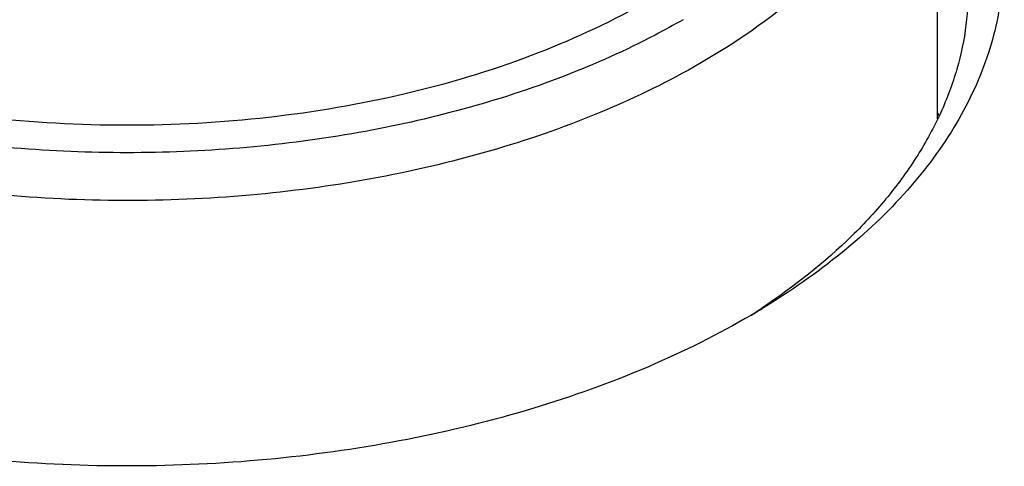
# Model space of a CAD drawing. Header units: inches. Extents: x 0 to 34, y 0 to 22.
# Tile 54 of 103: x 28.085 to 28.408, y 18.419 to 18.566. Entities that reach past the tile are written whole.
import ezdxf

# ---------------------------------------------------------------- set-up
doc = ezdxf.new("R2010")
doc.units = ezdxf.units.IN
doc.header["$LTSCALE"] = 1.87
doc.header["$MEASUREMENT"] = 0
doc.layers.get('0').update_dxf_attribs({"linetype": 'CONTINUOUS'})

msp = doc.modelspace()

# ---------------------------------------------------------------- linework, layer by layer
at = {"color": 7, "linetype": 'CONTINUOUS'}
for p, q in [((28.3863406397, 18.6597157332), (28.3863406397, 18.533082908)), ((28.3288077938, 18.4710289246), (28.3286369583, 18.4709155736))]:
    msp.add_line(p, q, dxfattribs=at)
for centre, radius, start, end in [((28.2822301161, 18.4780847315), 0.1187395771, 28.1372286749, 28.6336835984), ((28.1976041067, 18.6686057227), 0.2371729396, 302.5808121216, 303.5371866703), ((28.191701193, 18.6967493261), 0.2642925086, 300.3761537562, 301.2775256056)]:
    msp.add_arc(centre, radius, start, end, dxfattribs=at)
for points, knots in [([(28.3863404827, 18.6597157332), (28.3863403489, 18.654684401), (28.385465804, 18.644505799), (28.3801788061, 18.6240999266), (28.3666065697, 18.5990795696), (28.3413288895, 18.5725264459), (28.3201700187, 18.5579528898), (28.3085048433, 18.5512175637)], [0, 0, 0, 0, 0.1081648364, 0.2183691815, 0.4513743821, 0.7104185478, 1, 1, 1, 1]), ([(28.3863737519, 18.64833007), (28.3914176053, 18.6412525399), (28.3999685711, 18.6265405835), (28.4074261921, 18.6026214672), (28.4087613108, 18.5782136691), (28.4039056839, 18.5540036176), (28.3930714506, 18.5306166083), (28.3766194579, 18.5085391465), (28.3549712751, 18.488164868), (28.3380458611, 18.4764140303), (28.3289176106, 18.4708684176)], [0, 0, 0, 0, 0.122538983, 0.2379200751, 0.3500742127, 0.4635348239, 0.5825846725, 0.7105318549, 0.8494046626, 1, 1, 1, 1]), ([(28.3964450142, 18.5784957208), (28.3966012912, 18.573623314), (28.3961307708, 18.5637709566), (28.3930705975, 18.5491356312), (28.3876932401, 18.5347456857), (28.3800590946, 18.5207317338), (28.3702436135, 18.5072055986), (28.3539546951, 18.4895162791), (28.3393233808, 18.4780127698), (28.3288077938, 18.4710289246)], [0, 0, 0, 0, 0.1103240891, 0.2221118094, 0.3370823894, 0.4567166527, 0.5821842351, 0.7143186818, 1, 1, 1, 1]), ([(27.9513852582, 18.5708547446), (27.9630465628, 18.5642768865), (27.9884528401, 18.5526788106), (28.0297071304, 18.5403477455), (28.0742634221, 18.5327578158), (28.120499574, 18.5301912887), (28.1667391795, 18.5327376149), (28.2113062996, 18.5403075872), (28.2525760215, 18.552621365), (28.2779961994, 18.5642067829), (28.2896647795, 18.5707786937)], [0, 0, 0, 0, 0.114458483, 0.2376716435, 0.3671752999, 0.4999540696, 0.6327397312, 0.7622637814, 0.885512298, 1, 1, 1, 1]), ([(28.3029370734, 18.5655675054), (28.299922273, 18.5638267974), (28.287291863, 18.5568928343), (28.2740979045, 18.5510023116), (28.2639060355, 18.5470685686)], [0, 0, 0, 0, 0.2416539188, 1, 1, 1, 1]), ([(28.3085048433, 18.5512175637), (28.2983764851, 18.5453695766), (28.276590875, 18.5347321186), (28.2286168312, 18.5178687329), (28.1626638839, 18.5057832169), (28.0815236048, 18.5055144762), (28.0277762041, 18.5149920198), (28.0021478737, 18.5223595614)], [0, 0, 0, 0, 0.1114414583, 0.2302739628, 0.483758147, 0.7459060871, 1, 1, 1, 1]), ([(28.2639060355, 18.5470685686), (28.2422011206, 18.5386911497), (28.1955649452, 18.5262707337), (28.1229183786, 18.5199419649), (28.0500867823, 18.5255233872), (28.0031537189, 18.5374425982), (27.981223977, 18.5455759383)], [0, 0, 0, 0, 0.2423546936, 0.4991273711, 0.7563547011, 1, 1, 1, 1]), ([(28.3253472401, 18.4687377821), (28.3144828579, 18.4623692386), (28.2910863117, 18.4507695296), (28.2532095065, 18.4372169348), (28.2121759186, 18.4271925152), (28.1689652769, 18.4209361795), (28.1246021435, 18.4185943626), (28.0801422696, 18.420223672), (28.0366509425, 18.4257835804), (28.0084071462, 18.4321551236), (27.9947129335, 18.4360074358)], [0, 0, 0, 0, 0.1110358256, 0.2295198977, 0.3540414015, 0.4828398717, 0.6139294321, 0.7452098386, 0.8745715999, 1, 1, 1, 1])]:
    msp.add_open_spline(points, degree=3, knots=knots, dxfattribs=at)

doc.saveas('drawing.dxf')
